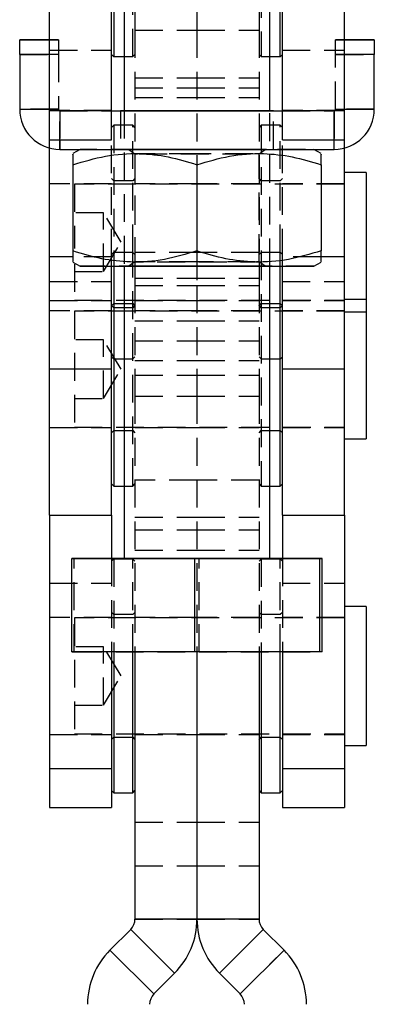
# Model space of a CAD drawing. Extents: x 29 to 520, y 22 to 419.
# Tile 10 of 14: x 491 to 515, y 249 to 316. Entities that reach past the tile are written whole.
import ezdxf

# ---------------------------------------------------------------- set-up
doc = ezdxf.new("R2010")
doc.units = 0
doc.header["$LTSCALE"] = 1.5
doc.linetypes.add('HIDDEN', pattern=[1.905, 1.27, -0.635])
doc.layers.get('0').update_dxf_attribs({"linetype": 'CONTINUOUS'})

msp = doc.modelspace()

# ---------------------------------------------------------------- linework, layer by layer
at = {"color": 7, "linetype": 'CONTINUOUS'}
for p, q in [((492.78898, 310.255757), (492.78898, 332.255755)), ((497.038979, 310.255757), (497.038979, 332.255755)), ((497.888979, 332.255915), (497.888979, 310.256046)), ((507.888979, 310.256046), (507.888979, 332.255915)), ((508.738979, 310.255757), (508.738979, 332.255755)), ((512.988979, 310.255757), (512.988979, 332.255755)), ((497.188979, 329.957527), (497.188979, 313.957528)), ((508.588979, 313.957528), (508.588979, 329.957527)), ((492.78898, 315.106213), (490.738979, 315.106213)), ((490.738979, 315.106213), (490.738979, 315.10593)), ((490.738979, 314.105913), (490.738979, 315.10593)), ((515.038979, 315.106213), (512.988979, 315.106213)), ((515.038979, 315.106213), (515.038979, 315.10593)), ((515.038979, 315.10593), (515.038979, 314.105913)), ((490.738979, 314.105913), (490.738979, 310.355913)), ((497.038979, 314.107526), (497.188979, 313.957528)), ((497.188979, 313.957528), (497.888979, 313.957528)), ((507.888979, 313.957528), (508.588979, 313.957528)), ((508.588979, 313.957528), (508.738979, 314.107526)), ((515.038979, 310.355913), (515.038979, 314.105913)), ((497.038979, 310.255757), (492.78898, 310.255757)), ((492.78898, 308.255788), (492.78898, 310.255757)), ((497.038979, 310.256228), (497.888979, 310.256228)), ((497.038979, 310.255913), (508.738979, 310.255913)), ((497.038979, 308.255788), (497.038979, 310.255757)), ((507.888979, 310.256228), (508.738979, 310.256228)), ((512.988979, 310.255757), (508.738979, 310.255757)), ((508.738979, 308.255788), (508.738979, 310.255757)), ((512.988979, 308.255788), (512.988979, 310.255757)), ((492.78898, 308.255788), (497.038979, 308.255788)), ((508.738979, 308.255788), (512.988979, 308.255788)), ((492.78898, 300.257368), (492.78898, 307.696496)), ((493.488979, 307.605913), (512.288979, 307.605913)), ((494.888707, 307.605913), (494.388979, 307.317395)), ((511.38898, 307.317395), (510.889252, 307.605913)), ((512.988979, 300.257368), (512.988979, 307.696496)), ((494.388979, 306.558129), (494.388979, 300.653858)), ((502.888979, 306.558052), (502.888979, 300.65378)), ((511.38898, 306.558129), (511.38898, 300.653858)), ((514.488979, 306.018636), (512.988979, 306.018636)), ((514.488979, 306.018636), (514.488979, 297.320027)), ((492.78898, 292.557369), (492.78898, 300.257368)), ((512.988979, 292.557369), (512.988979, 300.257368)), ((494.388979, 299.894747), (494.888979, 299.60607)), ((497.038979, 292.557369), (497.038979, 299.605985)), ((497.188979, 299.605983), (497.188979, 284.557527)), ((497.888979, 299.605973), (497.888979, 279.606071)), ((507.888979, 279.606071), (507.888979, 299.605973)), ((508.588979, 284.557527), (508.588979, 299.605983)), ((508.738979, 292.557369), (508.738979, 299.605985)), ((510.88898, 299.60607), (511.38898, 299.894747)), ((514.488979, 297.320027), (512.988979, 297.320027)), ((514.488979, 297.320027), (514.488979, 287.795027)), ((497.038979, 292.557369), (492.78898, 292.557369)), ((492.78898, 282.557527), (492.78898, 292.557369)), ((497.038979, 282.557527), (497.038979, 292.557369)), ((512.988979, 292.557369), (508.738979, 292.557369)), ((508.738979, 282.557527), (508.738979, 292.557369)), ((512.988979, 282.557527), (512.988979, 292.557369)), ((512.988979, 287.795027), (514.488979, 287.795027)), ((497.038979, 284.707527), (497.188979, 284.557527)), ((497.188979, 284.557527), (497.888979, 284.557527)), ((507.888979, 284.557527), (508.588979, 284.557527)), ((508.588979, 284.557527), (508.738979, 284.707527)), ((492.78898, 282.557527), (497.038979, 282.557527)), ((492.78898, 282.557527), (492.78898, 265.215198)), ((497.038979, 282.557527), (497.038979, 279.606173)), ((508.738979, 282.557527), (512.988979, 282.557527)), ((508.738979, 282.557527), (508.738979, 279.606172)), ((512.988979, 282.557527), (512.988979, 265.215198)), ((494.317433, 279.605996), (494.46238, 279.60615)), ((502.744032, 279.605916), (494.317433, 279.605996)), ((494.317433, 273.205996), (494.317433, 279.605996)), ((494.46238, 279.60615), (497.888979, 279.60618)), ((511.315579, 279.605992), (502.744032, 279.605916)), ((502.744032, 273.205917), (502.744032, 279.605916)), ((507.888979, 279.60618), (511.460526, 279.606146)), ((511.460526, 279.606146), (511.315579, 279.605992)), ((511.315579, 273.205991), (511.315579, 279.605992)), ((511.460526, 273.206146), (511.460526, 279.606146)), ((514.488979, 276.320027), (512.988979, 276.320027)), ((514.488979, 276.320027), (514.488979, 266.795026)), ((502.744032, 273.205917), (494.317433, 273.205996)), ((497.038979, 273.20597), (497.038979, 265.215198)), ((497.188979, 273.205969), (497.188979, 263.557528)), ((498.488979, 263.557528), (498.488979, 273.205957)), ((498.638979, 273.205955), (498.638979, 254.917814)), ((511.315579, 273.205991), (502.744032, 273.205917)), ((502.888979, 273.205918), (502.888979, 254.917814)), ((507.13898, 273.205955), (507.13898, 254.917814)), ((507.288979, 273.205956), (507.288979, 263.557528)), ((508.588979, 263.557528), (508.588979, 273.205968)), ((508.738979, 273.205969), (508.738979, 265.215198)), ((511.460526, 273.206146), (511.315579, 273.205991)), ((512.988979, 266.795026), (514.488979, 266.795026)), ((492.78898, 265.215198), (497.038979, 265.215198)), ((492.78898, 265.215198), (492.78898, 262.557527)), ((497.038979, 265.215198), (497.038979, 262.557527)), ((508.738979, 265.215198), (512.988979, 265.215198)), ((508.738979, 265.215198), (508.738979, 262.557527)), ((512.988979, 265.215198), (512.988979, 262.557527)), ((497.038979, 263.707526), (497.188979, 263.557528)), ((497.188979, 263.557528), (498.488979, 263.557528)), ((498.488979, 263.557528), (498.638979, 263.707526)), ((507.13898, 263.707526), (507.288979, 263.557528)), ((507.288979, 263.557528), (508.588979, 263.557528)), ((508.588979, 263.557528), (508.738979, 263.707526)), ((492.78898, 262.557527), (497.038979, 262.557527)), ((508.738979, 262.557527), (512.988979, 262.557527)), ((502.888979, 254.917814), (498.638979, 254.917814)), ((507.13898, 254.917814), (502.888979, 254.917814)), ((498.346086, 254.210707), (496.926668, 252.79129)), ((501.35129, 251.205504), (498.346086, 254.210707)), ((507.431873, 254.210707), (504.426669, 251.205504)), ((507.431873, 254.210707), (508.85129, 252.79129)), ((499.931872, 249.786087), (496.926668, 252.79129)), ((508.85129, 252.79129), (505.846086, 249.786087)), ((501.35129, 251.205504), (499.931872, 249.786087)), ((504.426669, 251.205504), (505.846086, 249.786087))]:
    msp.add_line(p, q, dxfattribs=at)
at = {"color": 7, "linetype": 'HIDDEN'}
for p, q in [((498.638979, 331.334822), (498.638979, 315.773834)), ((502.888979, 331.334822), (502.888979, 315.773834)), ((507.13898, 331.334822), (507.13898, 315.773834)), ((498.488979, 313.957528), (498.488979, 329.957527)), ((507.288979, 329.957527), (507.288979, 313.957528)), ((498.638979, 315.773834), (502.888979, 315.773834)), ((498.638979, 315.773834), (498.638979, 300.557526)), ((502.888979, 315.773834), (502.888979, 306.558362)), ((502.888979, 315.773834), (507.13898, 315.773834)), ((507.13898, 315.773834), (507.13898, 300.557526)), ((493.38898, 315.106213), (492.78898, 315.106213)), ((492.78898, 315.10593), (493.38898, 315.10593)), ((493.38898, 315.106213), (493.38898, 315.10593)), ((493.38898, 315.10593), (493.38898, 314.105913)), ((512.988979, 315.106213), (512.388979, 315.106213)), ((512.388979, 315.106213), (512.388979, 315.10593)), ((512.388979, 314.105913), (512.388979, 315.10593)), ((512.388979, 315.10593), (512.988979, 315.10593)), ((492.78898, 314.393878), (497.038979, 314.393878)), ((508.738979, 314.393878), (512.988979, 314.393878)), ((490.738979, 314.10623), (493.38898, 314.10623)), ((493.38898, 314.105913), (492.78898, 314.105913)), ((493.38898, 314.105913), (493.38898, 310.355913)), ((497.888979, 313.957528), (498.488979, 313.957528)), ((498.488979, 313.957528), (498.638979, 314.107526)), ((507.13898, 314.107526), (507.288979, 313.957528)), ((507.288979, 313.957528), (507.888979, 313.957528)), ((512.388979, 314.10623), (515.038979, 314.10623)), ((512.388979, 310.355913), (512.388979, 314.105913)), ((512.988979, 314.105913), (512.388979, 314.105913)), ((498.638979, 312.510727), (502.888979, 312.510727)), ((502.888979, 312.510727), (507.13898, 312.510727)), ((498.638979, 311.823776), (502.888979, 311.823776)), ((502.888979, 311.823776), (507.13898, 311.823776)), ((498.638979, 311.15572), (502.888979, 311.15572)), ((498.638979, 311.154075), (502.888979, 311.154075)), ((502.888979, 311.15572), (507.13898, 311.15572)), ((502.888979, 311.154075), (507.13898, 311.154075)), ((493.38898, 310.356228), (490.738979, 310.356228)), ((492.78898, 310.355913), (493.38898, 310.355913)), ((497.038979, 310.257212), (492.78898, 310.257212)), ((497.038979, 310.255818), (492.78898, 310.255818)), ((493.488979, 310.256228), (493.488979, 310.255913)), ((493.488979, 310.256228), (497.038979, 310.256228)), ((493.488979, 307.606228), (493.488979, 310.256228)), ((493.488979, 310.255913), (497.038979, 310.255913)), ((493.488979, 310.255913), (493.488979, 308.255788)), ((497.638979, 310.256072), (497.638979, 307.606072)), ((497.888979, 310.256228), (507.888979, 310.256228)), ((497.888979, 310.256046), (497.888979, 299.605973)), ((507.888979, 299.605973), (507.888979, 310.256046)), ((508.138979, 307.606072), (508.138979, 310.256072)), ((512.988979, 310.257212), (508.738979, 310.257212)), ((508.738979, 310.256228), (512.288979, 310.256228)), ((508.738979, 310.255913), (512.288979, 310.255913)), ((512.988979, 310.255818), (508.738979, 310.255818)), ((512.288979, 310.256228), (512.288979, 310.255913)), ((512.288979, 310.256228), (512.288979, 307.606228)), ((512.288979, 308.255788), (512.288979, 310.255913)), ((515.038979, 310.356228), (512.388979, 310.356228)), ((512.388979, 310.355913), (512.988979, 310.355913)), ((497.188979, 309.256137), (497.038979, 309.106136)), ((497.188979, 309.256137), (497.188979, 300.557526)), ((498.488979, 309.256137), (497.188979, 309.256137)), ((498.488979, 300.557526), (498.488979, 309.256137)), ((498.638979, 309.106136), (498.488979, 309.256137)), ((507.288979, 309.256137), (507.13898, 309.106136)), ((507.288979, 309.256137), (507.288979, 300.557526)), ((508.588979, 309.256137), (507.288979, 309.256137)), ((508.588979, 300.557526), (508.588979, 309.256137)), ((508.738979, 309.106136), (508.588979, 309.256137)), ((492.78898, 307.696496), (492.78898, 308.255788)), ((497.038979, 300.257368), (497.038979, 308.255788)), ((508.738979, 300.257368), (508.738979, 308.255788)), ((512.988979, 307.696496), (512.988979, 308.255788)), ((493.488979, 307.606228), (493.488979, 307.605913)), ((493.488979, 307.606228), (512.288979, 307.606228)), ((494.888979, 307.606072), (494.888707, 307.605913)), ((498.215718, 307.606072), (498.638979, 307.309701)), ((507.13898, 307.309701), (507.562241, 307.606072)), ((510.889252, 307.605913), (510.88898, 307.606072)), ((512.288979, 307.606228), (512.288979, 307.605913)), ((498.638979, 307.309701), (498.638979, 299.902441)), ((507.13898, 299.902441), (507.13898, 307.309701)), ((502.888979, 306.558362), (502.888979, 306.558052)), ((497.188979, 305.456136), (497.038979, 305.606136)), ((498.488979, 305.456136), (497.188979, 305.456136)), ((498.638979, 305.606136), (498.488979, 305.456136)), ((507.288979, 305.456136), (507.13898, 305.606136)), ((508.588979, 305.456136), (507.288979, 305.456136)), ((508.738979, 305.606136), (508.588979, 305.456136)), ((497.038979, 305.256136), (492.78898, 305.256136)), ((494.48898, 305.224887), (494.48898, 300.825769)), ((512.988979, 305.224887), (494.48898, 305.224887)), ((502.888979, 305.256136), (498.638979, 305.256136)), ((507.13898, 305.256136), (502.888979, 305.256136)), ((512.988979, 305.256136), (508.738979, 305.256136)), ((496.488979, 303.256136), (494.48898, 303.256136)), ((496.488979, 299.256135), (496.488979, 303.256136)), ((497.6907, 301.256135), (496.488979, 303.256136)), ((496.488979, 299.256135), (497.6907, 301.256135)), ((502.888979, 300.65378), (502.888979, 300.557526)), ((497.038979, 300.257368), (494.388979, 300.257368)), ((497.188979, 300.557526), (497.038979, 300.407527)), ((497.038979, 299.605985), (497.038979, 300.257368)), ((497.188979, 300.557526), (497.188979, 299.605983)), ((498.488979, 300.557526), (497.188979, 300.557526)), ((498.488979, 284.557527), (498.488979, 300.557526)), ((498.638979, 300.407527), (498.488979, 300.557526)), ((502.888979, 300.557526), (498.638979, 300.557526)), ((502.888979, 300.557526), (502.888979, 298.291659)), ((507.13898, 300.557526), (502.888979, 300.557526)), ((507.288979, 300.557526), (507.13898, 300.407527)), ((507.288979, 300.557526), (507.288979, 284.557527)), ((508.588979, 300.557526), (507.288979, 300.557526)), ((508.588979, 299.605983), (508.588979, 300.557526)), ((508.738979, 300.407527), (508.588979, 300.557526)), ((508.738979, 299.605985), (508.738979, 300.257368)), ((511.38898, 300.257368), (508.738979, 300.257368)), ((494.48898, 299.755706), (494.48898, 297.287386)), ((498.638979, 299.902441), (498.215718, 299.60607)), ((498.638979, 299.902441), (498.638979, 298.291659)), ((507.13898, 299.902441), (507.13898, 298.291659)), ((507.562241, 299.60607), (507.13898, 299.902441)), ((494.48898, 299.256135), (496.488979, 299.256135)), ((498.638979, 298.797023), (502.888979, 298.797023)), ((502.888979, 298.797023), (507.13898, 298.797023)), ((492.78898, 298.554778), (497.038979, 298.554778)), ((498.638979, 298.291659), (502.888979, 298.291659)), ((498.638979, 298.291659), (498.638979, 292.14647)), ((502.888979, 298.291659), (502.888979, 292.14647)), ((502.888979, 298.291659), (507.13898, 298.291659)), ((507.13898, 298.291659), (507.13898, 292.14647)), ((508.738979, 298.554778), (512.988979, 298.554778)), ((494.48898, 297.287386), (512.988979, 297.287386)), ((492.78898, 297.256137), (497.038979, 297.256137)), ((497.038979, 296.906135), (497.188979, 297.056136)), ((497.188979, 296.757526), (497.038979, 296.907527)), ((497.188979, 297.056136), (498.488979, 297.056136)), ((498.488979, 296.757526), (497.188979, 296.757526)), ((498.488979, 297.056136), (498.638979, 296.906135)), ((498.638979, 296.907527), (498.488979, 296.757526)), ((498.638979, 297.256137), (502.888979, 297.256137)), ((502.888979, 297.256137), (507.13898, 297.256137)), ((507.13898, 296.906135), (507.288979, 297.056136)), ((507.288979, 296.757526), (507.13898, 296.907527)), ((507.288979, 297.056136), (508.588979, 297.056136)), ((508.588979, 296.757526), (507.288979, 296.757526)), ((508.588979, 297.056136), (508.738979, 296.906135)), ((508.738979, 296.907527), (508.588979, 296.757526)), ((508.738979, 297.256137), (512.988979, 297.256137)), ((497.038979, 296.557526), (492.78898, 296.557526)), ((494.48898, 296.526277), (494.48898, 288.588777)), ((512.988979, 296.526277), (494.48898, 296.526277)), ((502.888979, 296.557526), (498.638979, 296.557526)), ((507.13898, 296.557526), (502.888979, 296.557526)), ((512.988979, 296.557526), (508.738979, 296.557526)), ((512.988979, 296.493636), (514.488979, 296.493636)), ((498.638979, 295.866088), (502.888979, 295.866088)), ((502.888979, 295.866088), (507.13898, 295.866088)), ((496.488979, 294.557526), (494.48898, 294.557526)), ((496.488979, 290.557526), (496.488979, 294.557526)), ((497.6907, 292.557527), (496.488979, 294.557526)), ((498.638979, 294.493239), (502.888979, 294.493239)), ((502.888979, 294.493239), (507.13898, 294.493239)), ((497.038979, 293.406136), (497.188979, 293.256136)), ((497.188979, 293.256136), (498.488979, 293.256136)), ((498.488979, 293.256136), (498.638979, 293.406136)), ((507.13898, 293.406136), (507.288979, 293.256136)), ((507.288979, 293.256136), (508.588979, 293.256136)), ((508.588979, 293.256136), (508.738979, 293.406136)), ((497.038979, 292.557684), (492.78898, 292.557684)), ((496.488979, 290.557526), (497.6907, 292.557527)), ((498.638979, 293.156074), (502.888979, 293.156074)), ((498.638979, 293.153836), (502.888979, 293.153836)), ((502.888979, 293.156074), (507.13898, 293.156074)), ((502.888979, 293.153836), (507.13898, 293.153836)), ((512.988979, 292.557684), (508.738979, 292.557684)), ((498.638979, 292.14647), (498.638979, 290.712937)), ((498.638979, 292.14647), (502.888979, 292.14647)), ((502.888979, 292.14647), (502.888979, 290.712937)), ((502.888979, 292.14647), (507.13898, 292.14647)), ((507.13898, 292.14647), (507.13898, 290.712937)), ((494.48898, 290.557526), (496.488979, 290.557526)), ((498.638979, 290.712937), (502.888979, 290.712937)), ((498.638979, 290.712937), (498.638979, 273.205955)), ((502.888979, 290.712937), (502.888979, 273.205918)), ((502.888979, 290.712937), (507.13898, 290.712937)), ((507.13898, 290.712937), (507.13898, 273.205955)), ((492.78898, 288.557527), (497.038979, 288.557527)), ((494.48898, 288.588777), (512.988979, 288.588777)), ((498.638979, 288.557527), (502.888979, 288.557527)), ((502.888979, 288.557527), (507.13898, 288.557527)), ((508.738979, 288.557527), (512.988979, 288.557527)), ((497.038979, 288.207527), (497.188979, 288.357526)), ((497.188979, 288.357526), (498.488979, 288.357526)), ((498.488979, 288.357526), (498.638979, 288.207527)), ((507.13898, 288.207527), (507.288979, 288.357526)), ((507.288979, 288.357526), (508.588979, 288.357526)), ((508.588979, 288.357526), (508.738979, 288.207527)), ((497.888979, 284.557527), (498.488979, 284.557527)), ((498.488979, 284.557527), (498.638979, 284.707527)), ((502.888979, 284.957527), (498.638979, 284.957527)), ((507.13898, 284.957527), (502.888979, 284.957527)), ((507.13898, 284.707527), (507.288979, 284.557527)), ((507.288979, 284.557527), (507.888979, 284.557527)), ((498.638979, 282.437779), (502.888979, 282.437779)), ((502.888979, 282.437779), (507.13898, 282.437779)), ((498.638979, 281.557527), (502.888979, 281.557527)), ((502.888979, 281.557527), (507.13898, 281.557527)), ((498.638979, 280.157527), (502.888979, 280.157527)), ((502.888979, 280.157527), (507.13898, 280.157527)), ((494.46238, 273.20615), (494.46238, 279.60615)), ((497.038979, 279.606173), (497.038979, 273.20597)), ((497.188979, 279.557527), (497.038979, 279.407527)), ((497.188979, 279.557527), (497.188979, 273.205969)), ((498.488979, 279.557527), (497.188979, 279.557527)), ((497.888979, 279.60618), (503.033927, 279.606225)), ((498.488979, 273.205957), (498.488979, 279.557527)), ((498.638979, 279.407527), (498.488979, 279.557527)), ((503.033927, 279.606225), (507.888979, 279.60618)), ((503.033927, 273.206225), (503.033927, 279.606225)), ((507.288979, 279.557527), (507.13898, 279.407527)), ((507.288979, 279.557527), (507.288979, 273.205956)), ((508.588979, 279.557527), (507.288979, 279.557527)), ((508.588979, 273.205968), (508.588979, 279.557527)), ((508.738979, 279.407527), (508.588979, 279.557527)), ((508.738979, 279.606172), (508.738979, 273.205969)), ((492.78898, 277.899855), (497.038979, 277.899855)), ((508.738979, 277.899855), (512.988979, 277.899855)), ((497.188979, 275.757527), (497.038979, 275.907527)), ((498.488979, 275.757527), (497.188979, 275.757527)), ((498.638979, 275.907527), (498.488979, 275.757527)), ((507.288979, 275.757527), (507.13898, 275.907527)), ((508.588979, 275.757527), (507.288979, 275.757527)), ((508.738979, 275.907527), (508.588979, 275.757527)), ((497.038979, 275.557527), (492.78898, 275.557527)), ((494.48898, 275.526277), (494.48898, 267.588777)), ((512.988979, 275.526277), (494.48898, 275.526277)), ((502.888979, 275.557527), (498.638979, 275.557527)), ((507.13898, 275.557527), (502.888979, 275.557527)), ((512.988979, 275.557527), (508.738979, 275.557527)), ((494.317433, 273.205996), (494.46238, 273.20615)), ((494.46238, 273.20615), (503.033927, 273.206225)), ((496.488979, 273.557526), (494.48898, 273.557526)), ((496.488979, 269.557527), (496.488979, 273.557526)), ((497.6907, 271.557527), (496.488979, 273.557526)), ((503.033927, 273.206225), (511.460526, 273.206146)), ((496.488979, 269.557527), (497.6907, 271.557527)), ((494.48898, 269.557527), (496.488979, 269.557527)), ((492.78898, 267.557526), (497.038979, 267.557526)), ((494.48898, 267.588777), (512.988979, 267.588777)), ((497.038979, 267.207527), (497.188979, 267.357527)), ((497.188979, 267.357527), (498.488979, 267.357527)), ((498.488979, 267.357527), (498.638979, 267.207527)), ((498.638979, 267.557527), (502.888979, 267.557527)), ((502.888979, 267.557527), (507.13898, 267.557527)), ((507.13898, 267.207527), (507.288979, 267.357527)), ((507.288979, 267.357527), (508.588979, 267.357527)), ((508.588979, 267.357527), (508.738979, 267.207527)), ((508.738979, 267.557526), (512.988979, 267.557526)), ((498.638979, 261.557527), (502.888979, 261.557527)), ((502.888979, 261.557527), (507.13898, 261.557527)), ((498.638979, 258.557527), (502.888979, 258.557527)), ((502.888979, 258.557527), (507.13898, 258.557527)), ((498.638979, 254.917814), (502.888979, 254.917814)), ((502.888979, 254.917814), (507.13898, 254.917814)), ((498.346086, 254.210707), (501.35129, 251.205504)), ((504.426669, 251.205504), (507.431873, 254.210707)), ((496.926668, 252.79129), (499.931872, 249.786087)), ((505.846086, 249.786087), (508.85129, 252.79129))]:
    msp.add_line(p, q, dxfattribs=at)
at = {"color": 8, "linetype": 'CONTINUOUS'}
for p, q in [((490.738979, 315.10593), (492.78898, 315.10593)), ((512.988979, 315.10593), (515.038979, 315.10593)), ((492.78898, 314.105913), (490.738979, 314.105913)), ((515.038979, 314.105913), (512.988979, 314.105913)), ((490.738979, 310.355913), (492.78898, 310.355913)), ((512.988979, 310.355913), (515.038979, 310.355913)), ((493.488979, 308.255788), (493.488979, 307.605913)), ((512.288979, 307.605913), (512.288979, 308.255788)), ((494.388979, 300.257368), (492.78898, 300.257368)), ((512.988979, 300.257368), (511.38898, 300.257368))]:
    msp.add_line(p, q, dxfattribs=at)
at = {"color": 7, "linetype": 'CONTINUOUS', "flags": 128}
for points in [[(507.888979, 310.256096), (507.947617, 310.256092), (508.13128, 310.256075), (508.069819, 310.256057), (507.766107, 310.25604), (507.234346, 310.256025), (506.499401, 310.25601), (505.595637, 310.255999), (504.565312, 310.255992), (503.456604, 310.255988), (502.321354, 310.255988), (501.212646, 310.255992), (500.182321, 310.255999), (499.278557, 310.25601), (498.543612, 310.256025), (498.011852, 310.25604), (497.70814, 310.256057), (497.646679, 310.256075), (497.830342, 310.256092), (497.888979, 310.256096)], [(494.888979, 299.60607), (495.010517, 299.60605), (495.371438, 299.606027), (495.960776, 299.606007), (496.760624, 299.60599), (497.746678, 299.605975), (498.888979, 299.605962), (500.152818, 299.605953), (501.499794, 299.605947), (502.888979, 299.605945)], [(502.888979, 299.605945), (504.278165, 299.605947), (505.625141, 299.605953), (506.888979, 299.605962), (508.03128, 299.605975), (509.017335, 299.60599), (509.817182, 299.606007), (510.40652, 299.606027), (510.767441, 299.60605), (510.88898, 299.60607)], [(497.888979, 279.606071), (497.934359, 279.60606), (498.208141, 279.606043), (498.71664, 279.606027), (499.434358, 279.606014), (500.325305, 279.606003)], [(500.325305, 279.606003), (501.344805, 279.605996), (502.441736, 279.605992), (503.561094, 279.605993), (504.646749, 279.605997), (505.644263, 279.606005), (506.503615, 279.606016), (507.181714, 279.60603), (507.644558, 279.606046), (507.868937, 279.606064), (507.888979, 279.606071)]]:
    msp.add_lwpolyline(points, dxfattribs=at)
at = {"color": 7, "linetype": 'HIDDEN', "flags": 128}
for points in [[(497.888979, 310.256096), (498.250541, 310.256109), (498.887629, 310.256124), (499.711815, 310.256137), (500.684562, 310.256146), (501.760384, 310.256152), (502.888979, 310.256154)], [(502.888979, 310.256154), (504.017574, 310.256152), (505.093397, 310.256146), (506.066144, 310.256137), (506.89033, 310.256124), (507.527417, 310.256109), (507.888979, 310.256096)], [(502.888979, 307.605945), (504.278165, 307.605947), (505.625141, 307.605952), (506.888979, 307.605962), (508.03128, 307.605975), (509.017335, 307.60599), (509.817182, 307.606008), (510.40652, 307.606027), (510.767441, 307.606049), (510.88898, 307.606072), (510.767441, 307.606092), (510.40652, 307.606114), (509.817182, 307.606133), (509.017335, 307.606152), (508.03128, 307.606167), (506.888979, 307.60618), (505.625141, 307.606189), (504.278165, 307.606195), (502.888979, 307.606196), (501.499794, 307.606195), (500.152818, 307.606189), (498.888979, 307.60618), (497.746678, 307.606167), (496.760624, 307.606152), (495.960776, 307.606133), (495.371438, 307.606114), (495.010517, 307.606092), (494.888979, 307.606072), (495.010517, 307.606049), (495.371438, 307.606027), (495.960776, 307.606008), (496.760624, 307.60599), (497.746678, 307.605975), (498.888979, 307.605962), (500.152818, 307.605952), (501.499794, 307.605947), (502.888979, 307.605945)], [(502.888979, 307.606154), (504.017574, 307.606152), (505.093397, 307.606146), (506.066144, 307.606137), (506.89033, 307.606124), (507.527417, 307.606109), (507.947617, 307.606092), (508.13128, 307.606075), (508.069819, 307.606057), (507.766107, 307.60604), (507.234346, 307.606025), (506.499401, 307.60601), (505.595637, 307.606001), (504.565312, 307.605993), (503.456604, 307.605988), (502.321354, 307.605988), (501.212646, 307.605993), (500.182321, 307.606001), (499.278557, 307.60601), (498.543612, 307.606025), (498.011852, 307.60604), (497.70814, 307.606057), (497.646679, 307.606075), (497.830342, 307.606092), (498.250541, 307.606109), (498.887629, 307.606124), (499.711815, 307.606137), (500.684562, 307.606146), (501.760384, 307.606152), (502.888979, 307.606154)], [(502.888979, 307.606144), (503.966708, 307.606142), (504.986335, 307.606137), (505.892894, 307.606127), (506.637511, 307.606114), (507.180043, 307.6061), (507.491243, 307.606083), (507.554334, 307.606066), (507.365915, 307.606049), (506.936143, 307.606034), (506.288187, 307.606019), (505.456978, 307.60601), (504.487329, 307.606001), (503.431512, 307.605997), (502.346447, 307.605997), (501.29063, 307.606001), (500.32098, 307.60601), (499.489772, 307.606019), (498.841816, 307.606034), (498.412044, 307.606049), (498.223624, 307.606066), (498.286715, 307.606083), (498.597915, 307.6061), (499.140448, 307.606114), (499.885065, 307.606127), (500.791623, 307.606137), (501.811251, 307.606142), (502.888979, 307.606144)], [(498.865698, 307.309678), (498.669966, 307.309691), (498.669966, 307.309708), (498.822147, 307.309719)], [(498.928971, 307.309725), (499.391298, 307.309738), (500.070708, 307.309751), (500.913906, 307.309758), (501.871888, 307.309766), (502.888979, 307.309768), (503.906071, 307.309766), (504.864053, 307.309758), (505.707251, 307.309751), (506.386661, 307.309738), (506.862798, 307.309723), (507.107992, 307.309708), (507.107992, 307.309691), (506.862798, 307.309676), (506.386661, 307.309661), (505.707251, 307.30965), (504.864053, 307.309641), (503.906071, 307.309635), (502.888979, 307.309633), (502.888979, 307.309633)], [(502.888979, 307.309633), (501.871888, 307.309635), (500.913906, 307.309641), (500.070708, 307.30965), (499.391298, 307.309661), (498.957112, 307.309674)], [(510.88898, 299.60607), (510.88898, 299.60607), (510.767441, 299.606093), (510.40652, 299.606113), (509.817182, 299.606134), (509.017335, 299.606152), (508.03128, 299.606167), (506.888979, 299.60618), (505.625141, 299.606189), (504.278165, 299.606195), (502.888979, 299.606197), (501.499794, 299.606195), (500.152818, 299.606189), (498.888979, 299.60618), (497.746678, 299.606167), (496.760624, 299.606152), (495.960776, 299.606134), (495.371438, 299.606113), (495.010517, 299.606093), (494.888979, 299.60607), (494.888979, 299.60607)], [(502.888979, 299.606145), (503.966708, 299.606143), (504.986335, 299.606137), (505.892894, 299.606128), (506.637511, 299.606115), (507.180043, 299.6061), (507.491243, 299.606083), (507.554334, 299.606067), (507.365915, 299.60605), (506.936143, 299.606035), (506.288187, 299.60602), (505.456978, 299.606009), (504.487329, 299.606001), (503.431512, 299.605998), (502.346447, 299.605998), (501.29063, 299.606001), (500.32098, 299.606009), (499.489772, 299.60602), (498.841816, 299.606035), (498.412044, 299.60605), (498.223624, 299.606067), (498.286715, 299.606083), (498.597915, 299.6061), (499.140448, 299.606115), (499.885065, 299.606128), (500.791623, 299.606137), (501.811251, 299.606143), (502.888979, 299.606145)], [(502.888979, 299.902508), (501.871888, 299.902507), (500.913906, 299.902501), (500.070708, 299.902492), (499.391298, 299.90248), (498.91516, 299.902466), (498.669966, 299.902451), (498.669966, 299.902434), (498.91516, 299.902417), (499.391298, 299.902404), (500.070708, 299.902391), (500.913906, 299.902382), (501.871888, 299.902376), (502.888979, 299.902374), (503.906071, 299.902376), (504.864053, 299.902382), (505.707251, 299.902391), (506.386661, 299.902404), (506.847398, 299.902417)], [(506.87891, 299.902466), (506.862798, 299.902466), (506.386661, 299.90248), (505.707251, 299.902492), (504.864053, 299.902501), (503.906071, 299.902507), (502.888979, 299.902508)], [(506.904799, 299.902419), (507.107992, 299.902434), (507.107992, 299.902451), (506.966287, 299.90246)], [(507.888979, 279.606071), (507.8436, 279.606081), (507.569817, 279.606099), (507.061318, 279.606114), (506.343601, 279.606128), (505.452654, 279.606138), (504.433154, 279.606146), (503.336223, 279.606149), (502.216865, 279.606149), (501.131209, 279.606145), (500.133696, 279.606136), (499.274344, 279.606125), (498.596244, 279.606111), (498.133401, 279.606095), (497.909022, 279.606078), (497.888979, 279.606071)]]:
    msp.add_lwpolyline(points, dxfattribs=at)
at = {"color": 7, "linetype": 'HIDDEN'}
for centre, radius, start, end in [((493.488979, 310.356228), 2.75, 180, 270), ((493.488979, 310.356228), 0.1, 180, 270), ((493.488979, 310.355913), 0.1, 180, 270), ((512.288979, 310.356228), 0.1, 270, 0), ((512.288979, 310.356228), 2.75, 270, 0), ((512.288979, 310.355913), 0.1, 270, 0)]:
    msp.add_arc(centre, radius, start, end, dxfattribs=at)
at = {"color": 7, "linetype": 'CONTINUOUS'}
for centre, radius, start, end in [((493.488979, 310.355913), 2.75, 180, 270), ((512.288979, 310.355913), 2.75, 270, 0), ((497.638979, 254.917814), 1, 315, 0), ((497.638979, 254.917814), 5.25, 315, 360), ((508.138979, 254.917814), 5.25, 180, 225), ((508.138979, 254.917814), 1, 180, 225), ((500.638979, 249.07898), 5.25, 135, 180), ((505.138979, 249.07898), 5.25, 360, 45), ((500.638979, 249.07898), 1, 135, 180), ((505.138979, 249.07898), 1, 0, 45)]:
    msp.add_arc(centre, radius, start, end, dxfattribs=at)
for points, knots in [([(494.388979, 306.558129), (495.126719, 306.7774), (496.618198, 307.220698), (498.828019, 307.38285), (500.94046, 307.144791), (502.235517, 306.754823), (502.888979, 306.558052)], [0, 0, 0, 0, 0.264605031, 0.534947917, 0.765343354, 1, 1, 1, 1]), ([(494.388979, 307.264671), (494.388979, 307.273712), (494.388979, 307.300581), (494.388979, 306.975384), (494.388979, 306.654755), (494.388979, 306.558129)], [0, 0, 0, 0, 0.261628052, 0.777482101, 1, 1, 1, 1]), ([(502.888979, 306.558052), (503.62672, 306.777337), (505.118199, 307.22066), (507.32802, 307.382854), (509.440462, 307.144832), (510.735518, 306.754888), (511.38898, 306.558129)], [0, 0, 0, 0, 0.26460474, 0.534947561, 0.765343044, 1, 1, 1, 1]), ([(511.38898, 306.558129), (511.38898, 306.654757), (511.38898, 306.969808), (511.38898, 307.296833), (511.38898, 307.271164), (511.38898, 307.262101)], [0, 0, 0, 0, 0.222513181, 0.725495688, 1, 1, 1, 1]), ([(502.888979, 300.65378), (502.151239, 300.43451), (500.65976, 299.991214), (498.449939, 299.829057), (496.337498, 300.06712), (495.042441, 300.457088), (494.388979, 300.653858)], [0, 0, 0, 0, 0.2646049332, 0.534947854, 0.7653433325, 1, 1, 1, 1]), ([(494.388979, 300.653858), (494.388979, 300.557242), (494.388979, 300.242231), (494.388979, 299.915271), (494.388979, 299.940973), (494.388979, 299.950045)], [0, 0, 0, 0, 0.222534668, 0.725561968, 1, 1, 1, 1]), ([(511.38898, 300.653858), (510.651239, 300.434574), (509.15976, 299.991251), (506.949939, 299.829054), (504.837497, 300.067077), (503.542441, 300.457021), (502.888979, 300.65378)], [0, 0, 0, 0, 0.264604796, 0.534947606, 0.765343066, 1, 1, 1, 1]), ([(511.38898, 299.947473), (511.38898, 299.938423), (511.38898, 299.911524), (511.38898, 300.236654), (511.38898, 300.557244), (511.38898, 300.653858)], [0, 0, 0, 0, 0.261558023, 0.777460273, 1, 1, 1, 1])]:
    msp.add_open_spline(points, degree=3, knots=knots, dxfattribs=at)

doc.saveas('drawing.dxf')
